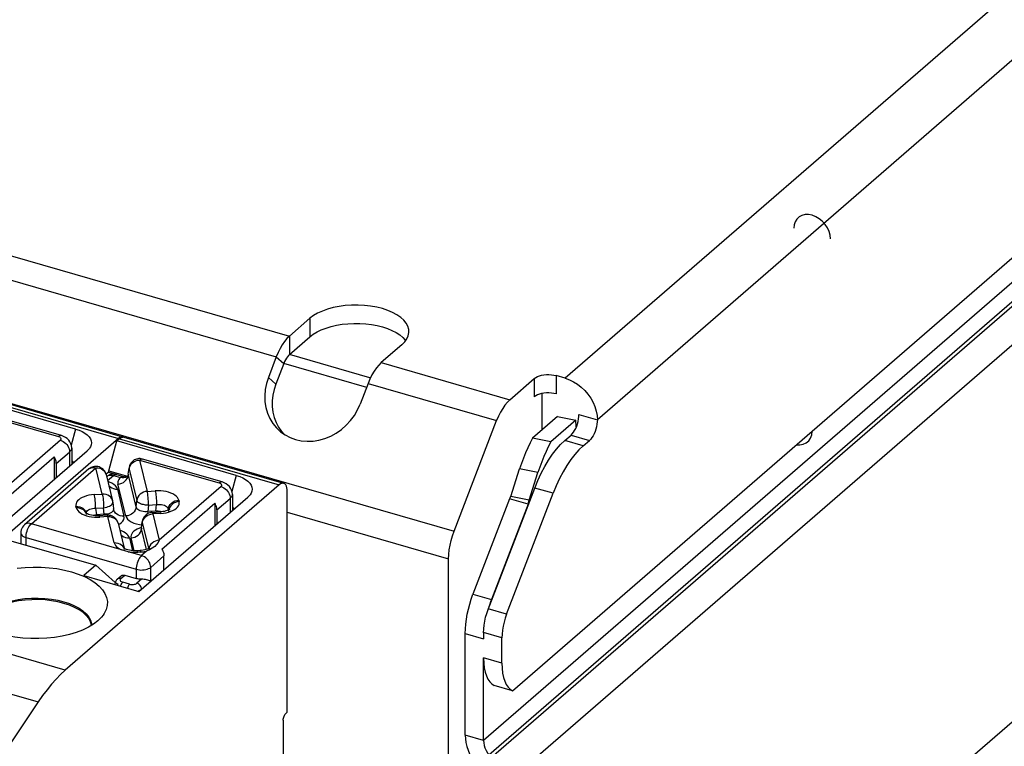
# Model space of a CAD drawing. Header units: millimetres. Extents: x 0 to 210, y 0 to 297.
# Tile 33 of 47: x 86.95 to 91.97, y 216.34 to 220.04. Entities that reach past the tile are written whole.
import ezdxf

# ---------------------------------------------------------------- set-up
doc = ezdxf.new("R2010")
doc.units = ezdxf.units.MM
doc.header["$LTSCALE"] = 19.36
doc.layers.get('0').update_dxf_attribs({"linetype": 'CONTINUOUS'})

msp = doc.modelspace()

# ---------------------------------------------------------------- linework, layer by layer
at = {"color": 9, "linetype": 'CONTINUOUS'}
for p, q in [((85.590295, 210.906042), (133.920295, 252.76105)), ((129.450117, 252.609547), (89.733117, 218.213616)), ((129.613795, 252.398618), (89.896795, 218.002687)), ((130.006265, 251.607224), (89.317265, 216.369517)), ((130.033659, 251.53318), (89.344659, 216.295472)), ((130.045006, 251.518557), (89.356006, 216.280849)), ((130.099795, 251.370468), (89.410795, 216.132761)), ((84.119477, 219.643061), (88.32836, 218.428061)), ((84.052655, 219.537252), (88.261538, 218.322252)), ((82.713325, 219.29757), (89.166946, 217.43457)), ((88.433084, 218.518755), (88.433084, 218.425224)), ((88.32836, 218.428061), (88.32836, 218.33453)), ((88.261538, 218.322252), (88.299722, 218.289183)), ((88.737604, 218.216392), (88.32836, 218.33453)), ((88.723318, 218.166902), (88.299722, 218.289183)), ((88.796014, 218.293061), (89.450729, 218.104061)), ((88.221038, 218.217029), (88.259222, 218.183961)), ((89.575703, 218.212292), (89.575703, 218.118761)), ((89.686351, 218.227116), (89.686351, 218.133585)), ((88.729192, 218.187252), (89.383907, 217.998252)), ((86.644463, 218.142275), (87.458181, 217.907375)), ((86.746643, 218.033648), (87.151943, 217.916648)), ((89.803265, 218.029687), (89.896795, 218.002687)), ((87.238913, 217.955084), (87.21723, 217.873712)), ((87.15635, 217.915042), (87.151943, 217.916648)), ((87.462857, 217.906025), (88.276575, 217.671125)), ((89.762765, 217.924465), (89.856295, 217.897465)), ((87.161826, 217.898207), (86.846882, 217.625458)), ((87.161826, 217.898207), (87.169176, 217.895504)), ((89.824266, 217.869727), (89.730735, 217.896727)), ((87.141091, 217.779485), (87.208591, 217.837942)), ((87.207967, 217.845735), (87.208591, 217.837942)), ((87.208591, 217.837942), (87.208591, 217.766824)), ((87.014035, 217.473217), (87.342479, 217.757657)), ((87.307128, 217.751712), (87.309411, 217.753506)), ((87.375393, 217.623624), (87.342479, 217.757657)), ((87.511379, 217.756703), (87.511373, 217.756644)), ((87.511373, 217.756644), (87.511644, 217.751431)), ((87.511644, 217.751431), (87.550867, 217.591707)), ((87.522162, 217.776063), (87.528827, 217.782889)), ((87.555155, 217.79599), (87.565037, 217.797398)), ((87.565037, 217.797398), (87.970337, 217.680398)), ((87.565037, 217.797398), (87.60426, 217.637675)), ((89.593961, 217.733559), (89.500786, 217.752305)), ((87.397184, 217.71279), (87.399811, 217.714825)), ((87.399811, 217.714825), (87.403436, 217.717458)), ((87.402537, 217.692756), (87.432535, 217.718735)), ((87.418268, 217.720624), (87.425315, 217.720259)), ((87.425315, 217.720259), (87.432535, 217.718735)), ((87.432535, 217.718735), (87.468385, 217.708386)), ((87.477051, 217.706694), (87.468385, 217.708386)), ((87.485508, 217.70669), (87.477051, 217.706694)), ((87.503728, 217.714323), (87.500025, 217.71158)), ((87.506328, 217.711998), (87.508189, 217.720894)), ((87.508662, 217.725071), (87.508189, 217.720894)), ((87.548093, 217.558398), (87.508189, 217.720894)), ((88.057307, 217.718834), (88.035624, 217.637462)), ((87.451913, 217.649592), (87.485731, 217.51188)), ((87.4947, 217.51243), (87.454796, 217.674926)), ((87.98022, 217.661957), (87.665276, 217.389208)), ((87.974744, 217.678792), (87.970337, 217.680398)), ((87.98022, 217.661957), (87.98757, 217.659254)), ((89.671531, 217.627876), (89.578, 217.654876)), ((87.334787, 217.621131), (87.375393, 217.623624)), ((87.418269, 217.607553), (87.411603, 217.613561)), ((87.60426, 217.637675), (87.644866, 217.640168)), ((87.959485, 217.543235), (88.026985, 217.601692)), ((88.026361, 217.609485), (88.026985, 217.601692)), ((88.026985, 217.601692), (88.026985, 217.530574)), ((89.557242, 217.600944), (89.548905, 217.593725)), ((87.24299, 217.553535), (87.241112, 217.561182)), ((87.311109, 217.54644), (87.317771, 217.548838)), ((87.33308, 217.551528), (87.341343, 217.551745)), ((87.341343, 217.551745), (87.381949, 217.554238)), ((87.341343, 217.551745), (87.344894, 217.518824)), ((87.3855, 217.521316), (87.381949, 217.554238)), ((87.422285, 217.569548), (87.425803, 217.57317)), ((87.429094, 217.580592), (87.429082, 217.582648)), ((87.548093, 217.558398), (87.550867, 217.591707)), ((87.610816, 217.568288), (87.608043, 217.534979)), ((87.610816, 217.568288), (87.651422, 217.570781)), ((87.648649, 217.537472), (87.651422, 217.570781)), ((87.764765, 217.59333), (87.766643, 217.585684)), ((89.547354, 217.575256), (89.543617, 217.57202)), ((87.295403, 217.519763), (87.29463, 217.522464)), ((87.334728, 217.506815), (87.348672, 217.506303)), ((87.344894, 217.518824), (87.336912, 217.517427)), ((87.3855, 217.521316), (87.344894, 217.518824)), ((87.345017, 217.513493), (87.344894, 217.518824)), ((87.348672, 217.506303), (87.362889, 217.506698)), ((87.403495, 217.509191), (87.362889, 217.506698)), ((87.393763, 217.521533), (87.3855, 217.521316)), ((87.43645, 217.374993), (87.403495, 217.509191)), ((87.589487, 217.501906), (87.596152, 217.508732)), ((87.648649, 217.537472), (87.608043, 217.534979)), ((87.608297, 217.524696), (87.608043, 217.534979)), ((87.622479, 217.521833), (87.632362, 217.523241)), ((87.672968, 217.525734), (87.632362, 217.523241)), ((87.632362, 217.523241), (87.665276, 217.389208)), ((87.654403, 217.537238), (87.648649, 217.537472)), ((87.672968, 217.525734), (87.686953, 217.527071)), ((87.711372, 217.547362), (87.710964, 217.542468)), ((87.711372, 217.547362), (87.71325, 217.539716)), ((87.715111, 217.548612), (87.71325, 217.539716)), ((87.735249, 217.540711), (87.744692, 217.545987)), ((88.317075, 217.532208), (89.139268, 217.294861)), ((87.009812, 217.468983), (87.014035, 217.473217)), ((87.473199, 217.340668), (87.014035, 217.473217)), ((87.575906, 217.451267), (87.575418, 217.447126)), ((87.578968, 217.477274), (87.611923, 217.343076)), ((86.987035, 217.403069), (86.987368, 217.410672)), ((86.987035, 217.403069), (87.54822, 217.241069)), ((86.987035, 217.364098), (86.987035, 217.403069)), ((86.987368, 217.410672), (86.988357, 217.418664)), ((87.47255, 217.43647), (87.464829, 217.439091)), ((87.513056, 217.400608), (87.528984, 217.335746)), ((87.538232, 217.33516), (87.522024, 217.401159)), ((87.553419, 217.446131), (87.543975, 217.440855)), ((87.573557, 217.438231), (87.575418, 217.447126)), ((87.601135, 217.342402), (87.575418, 217.447126)), ((87.61378, 217.351959), (87.611923, 217.343076)), ((87.478624, 217.338805), (87.473199, 217.340668)), ((87.488863, 217.341221), (87.488089, 217.343922)), ((87.57522, 217.311217), (87.507343, 217.330811)), ((87.539791, 217.327778), (87.548058, 217.327808)), ((87.548058, 217.327808), (87.556348, 217.328155)), ((87.553989, 217.334654), (87.553041, 217.335288)), ((87.571641, 217.329094), (87.556348, 217.328155)), ((87.57039, 217.333335), (87.571641, 217.329094)), ((87.571641, 217.329094), (87.576549, 217.329453)), ((87.600245, 217.332889), (87.57522, 217.311217)), ((87.590967, 217.33119), (87.595641, 217.331986)), ((87.595641, 217.331986), (87.600245, 217.332889)), ((87.621985, 217.250951), (87.689485, 217.309408)), ((87.621985, 217.180803), (87.621985, 217.250951)), ((87.469513, 217.193641), (87.489763, 217.211178)), ((87.54822, 217.241069), (87.54822, 217.194303)), ((87.471423, 217.178708), (87.474989, 217.176806)), ((87.474989, 217.176806), (87.479396, 217.1752)), ((87.47667, 217.172358), (87.479396, 217.1752)), ((87.51447, 217.165075), (87.479396, 217.1752)), ((87.57522, 217.190686), (87.551353, 217.170016)), ((87.556073, 217.168172), (87.551353, 217.170016)), ((89.263275, 217.113669), (89.356805, 217.086669)), ((89.43452, 217.012104), (89.340989, 217.039104)), ((87.186569, 216.727152), (86.372851, 216.962052)), ((89.223734, 216.914085), (89.317265, 216.887085)), ((89.410795, 216.892354), (89.317265, 216.919354)), ((86.235096, 216.800928), (87.048814, 216.566028)), ((89.410795, 216.763405), (89.317265, 216.790405)), ((89.317265, 216.369517), (89.223734, 216.396517))]:
    msp.add_line(p, q, dxfattribs=at)
at = {"color": 7, "linetype": 'CONTINUOUS'}
for p, q in [((89.464795, 216.623109), (130.045795, 251.767286)), ((88.32836, 218.428061), (88.433084, 218.518755)), ((88.32836, 218.33453), (88.433084, 218.425224)), ((88.900738, 218.383755), (88.796014, 218.293061)), ((88.261538, 218.322252), (88.221038, 218.217029)), ((88.299722, 218.289183), (88.259222, 218.183961)), ((89.450729, 218.104061), (89.575703, 218.212292)), ((89.733117, 218.213616), (89.686351, 218.227116)), ((88.729192, 218.187252), (88.688692, 218.082029)), ((87.238913, 217.955084), (86.630963, 218.130584)), ((86.666929, 218.149949), (87.46663, 217.919095)), ((89.616203, 217.951201), (89.616203, 218.136091)), ((87.16692, 217.921765), (86.76162, 218.038765)), ((89.693505, 218.018146), (89.566153, 217.907856)), ((89.693505, 218.018146), (89.78668, 217.999401)), ((89.166946, 217.43457), (89.383907, 217.998252)), ((89.78668, 217.999401), (89.659327, 217.88911)), ((89.78957, 217.965528), (89.78668, 217.999401)), ((87.458181, 217.907375), (86.368175, 216.963402)), ((87.462857, 217.906025), (87.449357, 217.894334)), ((87.464618, 217.912036), (87.458181, 217.907375)), ((87.482001, 217.914587), (87.480645, 217.915045)), ((87.485323, 217.913699), (88.29904, 217.678799)), ((89.659327, 217.88911), (89.566153, 217.907856)), ((89.730735, 217.896727), (89.762765, 217.924465)), ((87.219443, 217.858192), (87.219443, 217.776222)), ((87.408857, 217.742346), (87.449357, 217.894334)), ((88.057307, 217.718834), (87.449357, 217.894334)), ((89.824266, 217.869727), (89.856295, 217.897465)), ((86.743681, 217.3642), (87.298209, 217.844436)), ((86.8594, 217.579965), (87.1294, 217.813792)), ((87.1294, 217.813792), (87.1294, 217.698243)), ((87.985314, 217.685515), (87.580014, 217.802515)), ((87.307128, 217.751712), (86.978684, 217.467272)), ((87.141091, 217.779485), (87.141091, 217.708368)), ((87.225904, 217.781818), (87.219443, 217.786056)), ((87.507819, 217.725232), (87.511379, 217.756703)), ((89.45573, 217.61247), (89.500786, 217.752305)), ((89.603347, 217.761355), (89.593961, 217.733559)), ((87.393085, 217.72589), (87.406185, 217.737235)), ((87.394921, 217.72377), (87.427835, 217.589737)), ((87.403436, 217.717458), (87.397184, 217.71279)), ((87.408857, 217.742346), (87.50398, 217.714887)), ((87.408857, 217.73415), (87.408857, 217.742346)), ((87.438701, 217.725534), (87.408857, 217.73415)), ((87.447512, 217.723851), (87.494819, 217.710195)), ((87.469887, 217.709504), (87.468385, 217.708386)), ((87.481581, 217.712134), (87.478657, 217.712053)), ((87.495482, 217.710004), (87.494737, 217.709908)), ((87.503881, 217.714542), (87.503592, 217.714202)), ((87.503592, 217.714202), (87.503728, 217.714323)), ((89.548905, 217.593725), (89.593961, 217.733559)), ((88.276575, 217.671125), (87.186569, 216.727152)), ((89.339985, 217.036627), (89.578, 217.654876)), ((89.578, 217.654876), (89.593789, 217.693308)), ((87.562075, 217.12795), (88.116603, 217.608186)), ((88.037837, 217.621942), (88.037837, 217.539972)), ((88.317075, 216.513682), (88.317075, 217.636051)), ((89.450086, 217.59902), (89.263275, 217.113669)), ((89.43452, 217.012104), (89.671531, 217.627876)), ((89.543617, 217.57202), (89.450086, 217.59902)), ((89.548905, 217.593725), (89.45573, 217.61247)), ((87.429082, 217.582648), (87.432694, 217.54916)), ((87.677794, 217.343715), (87.947794, 217.577542)), ((87.947794, 217.577542), (87.947794, 217.461993)), ((88.044298, 217.545568), (88.037837, 217.549806)), ((89.543617, 217.57202), (89.356805, 217.086669)), ((89.548122, 217.590084), (89.548905, 217.593725)), ((87.293423, 217.526358), (87.292453, 217.527038)), ((87.293537, 217.527363), (87.293554, 217.527294)), ((87.295432, 217.519648), (87.295403, 217.519763)), ((87.433306, 217.545698), (87.433289, 217.545767)), ((87.629053, 217.530374), (87.669659, 217.532867)), ((87.959485, 217.543235), (87.959485, 217.472118)), ((87.455937, 217.475303), (87.48701, 217.348766)), ((87.575013, 217.451199), (87.575032, 217.45137)), ((87.575032, 217.45137), (87.578732, 217.482791)), ((86.960035, 217.426451), (86.960035, 217.371892)), ((86.874579, 217.396561), (87.342232, 217.261561)), ((87.486882, 217.347816), (87.485912, 217.348496)), ((87.652039, 217.367306), (87.642058, 217.357266)), ((87.488892, 217.341106), (87.488863, 217.341221)), ((87.541611, 217.335009), (87.531687, 217.335451)), ((87.616138, 217.340284), (87.600245, 217.332889)), ((87.689485, 217.238291), (87.689485, 217.309408)), ((87.342232, 217.261561), (87.281482, 217.20895)), ((87.441535, 217.173682), (87.342232, 217.261561)), ((89.139268, 216.168405), (89.139268, 217.294861)), ((87.281482, 217.20895), (87.562075, 217.12795)), ((87.451837, 217.190669), (87.472087, 217.208206)), ((87.489763, 217.211178), (87.54822, 217.194303)), ((87.439155, 217.167684), (87.438896, 217.163439)), ((87.440731, 217.174509), (87.439155, 217.167684)), ((87.455262, 217.161534), (87.445139, 217.170493)), ((87.456499, 217.165819), (87.450177, 217.167644)), ((89.339831, 217.036054), (89.340741, 217.039182)), ((87.319664, 216.956616), (87.314876, 216.973528)), ((89.223734, 216.396517), (89.223734, 216.914085)), ((89.317265, 216.919354), (89.317265, 216.887085)), ((89.410795, 216.763405), (89.410795, 216.892354)), ((89.317265, 216.369517), (89.317265, 216.790405)), ((89.464795, 216.623109), (89.371265, 216.650109)), ((87.048814, 216.566028), (86.525616, 215.785149)), ((88.317075, 216.513682), (88.310325, 216.507837)), ((88.296825, 216.472763), (88.296825, 216.051874))]:
    msp.add_line(p, q, dxfattribs=at)
for points in [[(91.083826, 218.922686), (91.082045, 218.941367), (91.076769, 218.960365), (91.068199, 218.978956), (91.056432, 218.99673), (91.042326, 219.012389), (91.026239, 219.025659), (91.008783, 219.036035), (90.990295, 219.043217), (90.972129, 219.04668), (90.954654, 219.046449), (90.938536, 219.042531), (90.924159, 219.034914), (90.912573, 219.024153), (90.903947, 219.010556), (90.89861, 218.99464), (90.896765, 218.976686)], [(88.936905, 218.451255), (88.936014, 218.462117), (88.931455, 218.478259), (88.922996, 218.494002), (88.910843, 218.509129), (88.895094, 218.523402), (88.876055, 218.536635), (88.853932, 218.54861), (88.829112, 218.55918), (88.8019, 218.568159), (88.772742, 218.575452), (88.742024, 218.580915), (88.710222, 218.584507), (88.677782, 218.586135), (88.645185, 218.585817), (88.612909, 218.583516), (88.581411, 218.579308), (88.551173, 218.573211), (88.522605, 218.565356), (88.496165, 218.555818), (88.472187, 218.544773), (88.451221, 218.532443), (88.433084, 218.518755)], [(88.433084, 218.425224), (88.449782, 218.437953), (88.468959, 218.449533), (88.490759, 218.460025), (88.514753, 218.469246), (88.54068, 218.477053), (88.568183, 218.483375), (88.596947, 218.488105), (88.626584, 218.49121), (88.656733, 218.49262), (88.687008, 218.49235), (88.717028, 218.49037), (88.746424, 218.486738), (88.774811, 218.481467), (88.801853, 218.474655), (88.827182, 218.466358), (88.850514, 218.456707), (88.871515, 218.445799), (88.889967, 218.433794)], [(88.32836, 218.428061), (88.315922, 218.415848), (88.303902, 218.401302), (88.2922, 218.38427), (88.28111, 218.365213), (88.270922, 218.344591), (88.261538, 218.322252)], [(88.889967, 218.433794), (88.905586, 218.420823), (88.918231, 218.407065)], [(88.900738, 218.383755), (88.915379, 218.398453), (88.926251, 218.413696), (88.933394, 218.429601), (88.936692, 218.445819), (88.936905, 218.451255)], [(88.32836, 218.33453), (88.32303, 218.329296), (88.317878, 218.323062), (88.312863, 218.315763), (88.30811, 218.307595), (88.303744, 218.298758), (88.299722, 218.289183)], [(88.796014, 218.293061), (88.783576, 218.280848), (88.771555, 218.266302), (88.759854, 218.24927), (88.748764, 218.230213), (88.738575, 218.209591), (88.729192, 218.187252)], [(88.221038, 218.217029), (88.211198, 218.186417), (88.204988, 218.155715), (88.202403, 218.124699), (88.20346, 218.094041), (88.208222, 218.064201), (88.216542, 218.035592), (88.228375, 218.008663), (88.243475, 217.983765), (88.261691, 217.961311), (88.278111, 217.945431)], [(89.575703, 218.212292), (89.583014, 218.217584), (89.591652, 218.222139), (89.601746, 218.226001), (89.612906, 218.229041), (89.624892, 218.231153), (89.637385, 218.23232), (89.65009, 218.232477), (89.662692, 218.231657), (89.674728, 218.229871), (89.686351, 218.227116)], [(89.733117, 218.213616), (89.754659, 218.205956), (89.77548, 218.19581), (89.795747, 218.18306), (89.814956, 218.168062), (89.832747, 218.151017), (89.848855, 218.132265), (89.862958, 218.112086), (89.874867, 218.090857), (89.88432, 218.068919), (89.891218, 218.046661), (89.895354, 218.024646), (89.896795, 218.002687)], [(88.259222, 218.183961), (88.249971, 218.155588), (88.243843, 218.127081), (88.24083, 218.098262), (88.24096, 218.069669), (88.244289, 218.04167), (88.250718, 218.014603), (88.260222, 217.988828)], [(89.450729, 218.104061), (89.438291, 218.091848), (89.426271, 218.077302), (89.414569, 218.06027), (89.403479, 218.041213), (89.393291, 218.020591), (89.383907, 217.998252)], [(89.686351, 218.133585), (89.674728, 218.136341), (89.662692, 218.138126), (89.65009, 218.138947), (89.637385, 218.13879), (89.624892, 218.137623), (89.612906, 218.13551), (89.601746, 218.13247), (89.591652, 218.128609), (89.583014, 218.124053), (89.575703, 218.118761)], [(88.278111, 217.945431), (88.282693, 217.941571), (88.306233, 217.924897), (88.331917, 217.911463), (88.359413, 217.901538), (88.388287, 217.895191), (88.418141, 217.892592), (88.448525, 217.893699), (88.479003, 217.898578), (88.509132, 217.907076), (88.538462, 217.919148), (88.566586, 217.934543), (88.593063, 217.953107), (88.617546, 217.974505), (88.639632, 217.998482), (88.659053, 218.024638), (88.675356, 218.052426), (88.688692, 218.082029)], [(89.762765, 217.924465), (89.769175, 217.930917), (89.77528, 217.938737), (89.781147, 217.948045), (89.78657, 217.958478), (89.791396, 217.969818), (89.79553, 217.981757), (89.798842, 217.994018), (89.801283, 218.006294), (89.802745, 218.018133), (89.803265, 218.029687)], [(89.896795, 218.002687), (89.896276, 217.991133), (89.894813, 217.979294), (89.892373, 217.967018), (89.889061, 217.954757), (89.884927, 217.942818), (89.880101, 217.931478), (89.874678, 217.921045), (89.868811, 217.911737), (89.862706, 217.903917), (89.856295, 217.897465)], [(87.238913, 217.955084), (87.25672, 217.94911), (87.272546, 217.942171), (87.286494, 217.934194), (87.298255, 217.925395), (87.307585, 217.915907), (87.314392, 217.905901), (87.318504, 217.895535), (87.319912, 217.884985), (87.318526, 217.874424), (87.314423, 217.864029), (87.309867, 217.856879)], [(88.260222, 217.988828), (88.272627, 217.964644), (88.28783, 217.942387), (88.298365, 217.93047)], [(87.219443, 217.85818), (87.21941, 217.860212), (87.218199, 217.870427), (87.21527, 217.880354), (87.210635, 217.889811), (87.204411, 217.898476), (87.19676, 217.90612), (87.187822, 217.912619), (87.177782, 217.917861), (87.166919, 217.921765)], [(87.462857, 217.906025), (87.469296, 217.910687), (87.475412, 217.913442), (87.481273, 217.914286)], [(87.485321, 217.913695), (87.476594, 217.915636), (87.470734, 217.914792), (87.464618, 217.912036)], [(89.566153, 217.907856), (89.553829, 217.88399), (89.542058, 217.859257), (89.530825, 217.833617), (89.520179, 217.807191), (89.510172, 217.7801), (89.500786, 217.752305)], [(90.910133, 217.874801), (90.928474, 217.874085), (90.945519, 217.877338), (90.960811, 217.88458), (90.973209, 217.895272), (90.982614, 217.909328), (90.988325, 217.9257), (90.990295, 217.944231)], [(87.309867, 217.856879), (87.307657, 217.854062), (87.298209, 217.844436)], [(89.593789, 217.693308), (89.610732, 217.72975), (89.628917, 217.764362), (89.648075, 217.796663), (89.668036, 217.826305), (89.688595, 217.853044), (89.709463, 217.876473), (89.730735, 217.896727)], [(89.659327, 217.88911), (89.647004, 217.865244), (89.635233, 217.840511), (89.624, 217.814871), (89.613354, 217.788445), (89.603347, 217.761355)], [(89.824266, 217.869727), (89.802993, 217.849473), (89.782126, 217.826044), (89.761566, 217.799305)], [(87.141091, 217.779485), (87.140744, 217.785244), (87.139741, 217.791032), (87.138067, 217.796891), (87.135767, 217.802693), (87.132882, 217.808313), (87.1294, 217.813792)], [(87.580014, 217.802515), (87.573652, 217.803941), (87.567701, 217.804567), (87.561715, 217.804531), (87.555748, 217.803828), (87.549951, 217.802483), (87.544071, 217.800397), (87.538128, 217.797451), (87.532236, 217.793529), (87.526616, 217.788578), (87.521501, 217.78258), (87.51715, 217.77559), (87.513829, 217.767772), (87.51175, 217.75938), (87.511373, 217.756644)], [(87.219443, 217.794252), (87.225845, 217.79008), (87.230498, 217.785796)], [(87.394921, 217.72377), (87.392294, 217.731735), (87.388397, 217.73931), (87.383211, 217.746345), (87.377208, 217.752243), (87.371078, 217.756697), (87.364868, 217.760032), (87.358484, 217.762465), (87.352289, 217.763993), (87.3463, 217.764757), (87.340507, 217.764856), (87.334924, 217.764361), (87.329359, 217.763274), (87.323913, 217.7616), (87.318382, 217.759217), (87.312735, 217.755962), (87.307128, 217.751712)], [(89.761566, 217.799305), (89.741606, 217.769663), (89.722447, 217.737362), (89.704262, 217.70275), (89.68732, 217.666308), (89.671531, 217.627876)], [(87.447512, 217.723851), (87.440851, 217.725325), (87.434647, 217.725928), (87.428394, 217.725811), (87.422127, 217.724957), (87.416007, 217.723378), (87.409761, 217.720932), (87.403436, 217.717458)], [(87.478657, 217.712053), (87.476031, 217.711733), (87.473706, 217.711191), (87.471665, 217.710442), (87.469887, 217.709504)], [(87.496655, 217.709661), (87.496194, 217.709789), (87.492131, 217.710793), (87.488336, 217.711514), (87.484814, 217.711958), (87.481581, 217.712134)], [(87.503745, 217.714339), (87.502951, 217.713681), (87.50203, 217.712991), (87.501099, 217.712366), (87.500181, 217.711815), (87.499291, 217.711342), (87.49845, 217.710948), (87.497671, 217.71063), (87.496969, 217.710383), (87.49635, 217.710199), (87.495823, 217.71007), (87.495482, 217.710004)], [(87.507821, 217.725166), (87.507021, 217.721086), (87.505812, 217.71778), (87.504602, 217.715551), (87.503881, 217.714542)], [(88.057307, 217.718834), (88.075114, 217.71286), (88.09094, 217.705921), (88.104888, 217.697944), (88.116649, 217.689145), (88.125979, 217.679657), (88.132786, 217.669651), (88.136898, 217.659285), (88.138306, 217.648735), (88.13692, 217.638174), (88.132817, 217.627779), (88.128261, 217.620629)], [(88.037837, 217.62193), (88.037804, 217.623962), (88.036593, 217.634177), (88.033664, 217.644104), (88.029029, 217.653561), (88.022805, 217.662226), (88.015154, 217.66987), (88.006216, 217.676369), (87.996176, 217.681611), (87.985313, 217.685515)], [(88.299039, 217.678795), (88.294988, 217.679386), (88.289128, 217.678542), (88.283012, 217.675786), (88.276575, 217.671125)], [(88.317075, 217.636051), (88.316547, 217.646746), (88.315079, 217.656069), (88.312637, 217.664104), (88.309327, 217.670603), (88.305206, 217.675366), (88.300395, 217.678337), (88.299039, 217.678795)], [(88.128261, 217.620629), (88.126051, 217.617812), (88.116603, 217.608186)], [(89.450086, 217.59902), (89.451076, 217.601249), (89.452047, 217.603484), (89.452997, 217.605723), (89.453928, 217.607968), (89.454839, 217.610217), (89.45573, 217.61247)], [(87.429082, 217.582648), (87.428978, 217.583544), (87.428807, 217.584792), (87.428608, 217.586036), (87.428379, 217.587276), (87.428122, 217.588509), (87.427835, 217.589737)], [(87.433284, 217.545785), (87.432916, 217.547559), (87.432685, 217.549208)], [(87.959485, 217.543235), (87.959138, 217.548994), (87.958135, 217.554782), (87.956461, 217.560641), (87.954161, 217.566443), (87.951276, 217.572063), (87.947794, 217.577542)], [(88.037837, 217.558002), (88.044239, 217.55383), (88.048892, 217.549546)], [(89.543617, 217.57202), (89.544597, 217.575612), (89.545538, 217.579215), (89.546439, 217.582829), (89.5473, 217.586452), (89.548122, 217.590084)], [(87.400186, 217.516324), (87.358346, 217.51376), (87.348152, 217.513552), (87.338228, 217.513994), (87.32881, 217.515021), (87.32011, 217.516541), (87.312344, 217.51843), (87.305665, 217.520548), (87.300242, 217.522711), (87.296178, 217.524707), (87.293423, 217.526358)], [(87.455937, 217.475303), (87.45301, 217.483971), (87.44879, 217.491824), (87.443511, 217.498685), (87.437522, 217.504356), (87.431169, 217.508795), (87.424743, 217.512069), (87.418354, 217.51434), (87.412183, 217.515722), (87.406256, 217.516355), (87.400186, 217.516324)], [(87.629053, 217.530374), (87.622976, 217.529654), (87.616974, 217.528237), (87.610903, 217.526029), (87.60475, 217.522882), (87.598634, 217.518648), (87.592813, 217.513244), (87.587587, 217.506662), (87.583311, 217.49906), (87.58028, 217.490739), (87.57873, 217.482773)], [(87.717974, 217.54687), (87.717866, 217.546769), (87.716818, 217.545919), (87.714544, 217.544408), (87.710918, 217.542442), (87.70594, 217.540259), (87.699684, 217.538075), (87.69229, 217.536084), (87.683992, 217.534452), (87.674935, 217.533283), (87.669659, 217.532867)], [(86.978684, 217.467272), (86.973302, 217.461902), (86.968682, 217.455762), (86.964983, 217.449032), (86.962268, 217.441818), (86.960597, 217.434221), (86.960035, 217.426451)], [(87.575037, 217.45122), (87.57414, 217.44681), (87.572846, 217.443398), (87.571598, 217.441164), (87.570806, 217.440098), (87.570693, 217.439972)], [(89.139268, 217.294861), (89.1401, 217.317124), (89.142488, 217.340013), (89.146471, 217.363729), (89.151928, 217.387665), (89.15874, 217.411211), (89.166946, 217.43457)], [(87.616647, 217.350229), (87.616549, 217.350137), (87.615527, 217.349305), (87.61329, 217.347812), (87.609715, 217.345863), (87.604796, 217.343691), (87.598596, 217.341509), (87.59126, 217.339513), (87.58303, 217.337872), (87.574056, 217.336687), (87.568333, 217.336227)], [(87.642058, 217.357266), (87.630045, 217.348255), (87.616138, 217.340284)], [(87.665358, 217.389278), (87.6598, 217.378099), (87.652039, 217.367306)], [(87.531687, 217.335451), (87.52227, 217.336478), (87.513569, 217.337998), (87.505804, 217.339888), (87.499124, 217.342006), (87.493701, 217.344169), (87.489638, 217.346165), (87.486882, 217.347816)], [(87.568332, 217.336227), (87.551805, 217.335217), (87.541611, 217.335009)], [(87.677794, 217.343715), (87.681276, 217.338236), (87.684161, 217.332617), (87.686461, 217.326814), (87.688135, 217.320955), (87.689138, 217.315167), (87.689485, 217.309408)], [(86.942404, 217.246221), (86.982094, 217.250393), (87.022703, 217.252325), (87.063577, 217.252002), (87.104152, 217.24936), (87.143897, 217.244488), (87.182233, 217.237407), (87.218737, 217.22825), (87.252919, 217.2171), (87.284411, 217.204127), (87.312782, 217.189458), (87.337732, 217.173306), (87.35888, 217.155842), (87.376029, 217.137326), (87.388872, 217.118019), (87.397345, 217.098086), (87.40129, 217.077665), (87.40068, 217.057099), (87.395371, 217.03669), (87.385551, 217.016704), (87.379057, 217.0071)], [(87.47209, 217.208203), (87.473229, 217.209102), (87.476739, 217.210966)], [(87.476739, 217.210966), (87.480746, 217.211972), (87.485067, 217.212033), (87.489763, 217.211178)], [(87.451781, 217.19062), (87.448166, 217.187067), (87.443755, 217.181065), (87.440731, 217.174509)], [(87.57522, 217.190686), (87.570496, 217.19079), (87.565843, 217.191096), (87.561244, 217.191607), (87.556751, 217.192314), (87.552415, 217.193213), (87.54822, 217.194303)], [(87.621985, 217.180803), (87.617652, 217.182267), (87.612653, 217.183932), (87.607077, 217.185574), (87.601062, 217.187134), (87.594718, 217.188533), (87.58819, 217.189657), (87.581639, 217.190425), (87.57522, 217.190686)], [(89.223734, 216.914085), (89.224395, 216.937686), (89.226328, 216.961949), (89.229552, 216.986998), (89.23401, 217.012467), (89.239679, 217.038115), (89.246486, 217.063696), (89.254341, 217.08884), (89.263275, 217.113669)], [(86.79161, 217.024194), (86.810486, 217.038474), (86.832667, 217.051513), (86.857829, 217.063119), (86.885607, 217.073125), (86.915593, 217.081383), (86.947352, 217.087774), (86.98042, 217.092205), (87.014315, 217.09461), (87.048543, 217.094954), (87.082604, 217.093234), (87.116002, 217.089473), (87.14825, 217.083726), (87.178878, 217.076078), (87.207438, 217.06664), (87.233515, 217.05555), (87.256728, 217.042968), (87.276739, 217.02908), (87.293256, 217.014086), (87.306038, 216.998207), (87.314898, 216.981673), (87.319708, 216.964725), (87.320413, 216.955984)], [(87.314876, 216.973528), (87.306082, 216.989937), (87.293436, 217.005699), (87.276989, 217.020655), (87.257087, 217.03455), (87.233949, 217.047125), (87.208002, 217.05823), (87.179607, 217.06766), (87.149182, 217.075329), (87.117104, 217.081104), (87.083861, 217.084933), (87.049886, 217.086715), (87.015712, 217.086467), (86.981896, 217.084152), (86.948805, 217.079817), (86.916797, 217.07345), (86.886459, 217.065196), (86.858375, 217.055124), (86.83292, 217.043447), (86.810736, 217.030435), (86.79161, 217.015997)], [(89.356805, 217.086669), (89.352515, 217.075225), (89.348282, 217.06307), (89.344105, 217.050204), (89.339985, 217.036627)], [(87.352794, 216.979108), (87.330217, 216.961902), (87.304294, 216.946255), (87.274826, 216.932082), (87.242414, 216.919636), (87.207409, 216.909109), (87.170363, 216.900595), (87.131852, 216.894244), (87.092162, 216.890072), (87.051553, 216.888141), (87.010679, 216.888464), (86.970103, 216.891105), (86.930358, 216.895977), (86.892023, 216.903058), (86.855518, 216.912216), (86.821336, 216.923366), (86.789845, 216.936339), (86.761473, 216.951008), (86.736524, 216.967159), (86.715375, 216.984623), (86.698227, 217.00314), (86.695197, 217.007099)], [(87.379057, 217.0071), (87.371376, 216.997556), (87.352794, 216.979108)], [(89.317698, 216.917548), (89.318104, 216.937258), (89.319888, 216.957042), (89.323109, 216.976952), (89.327587, 216.996829), (89.333141, 217.016512), (89.339831, 217.036054)], [(89.43452, 217.012104), (89.427486, 216.992082), (89.421647, 216.9719), (89.416969, 216.951384), (89.413556, 216.931055), (89.411509, 216.911437), (89.410795, 216.892354)], [(89.317265, 216.790405), (89.318192, 216.763987), (89.320876, 216.73981), (89.325353, 216.717734), (89.331517, 216.698177), (89.339317, 216.681455), (89.348618, 216.667734), (89.359248, 216.657319), (89.371265, 216.650109)], [(89.410795, 216.763405), (89.411722, 216.736987), (89.414407, 216.71281), (89.418884, 216.690734), (89.425048, 216.671177), (89.432848, 216.654455), (89.442149, 216.640734), (89.452779, 216.630319), (89.464795, 216.623109)], [(87.186569, 216.727152), (87.163117, 216.705662), (87.139821, 216.681978), (87.116641, 216.656055), (87.093695, 216.628028), (87.071099, 216.598035), (87.048814, 216.566028)], [(88.296825, 216.472763), (88.297114, 216.477709), (88.297869, 216.482684), (88.299118, 216.487773), (88.300779, 216.492721), (88.302805, 216.497352), (88.305119, 216.501519), (88.307613, 216.504988), (88.310325, 216.507837)], [(89.223734, 216.396517), (89.224652, 216.37782), (89.227331, 216.358972), (89.231797, 216.339882), (89.237973, 216.320821), (89.245823, 216.30197), (89.255252, 216.283503), (89.266139, 216.265685), (89.278523, 216.248428)], [(89.317265, 216.369517), (89.318089, 216.356969), (89.320452, 216.344389), (89.324394, 216.33167), (89.329795, 216.319134), (89.336537, 216.307104), (89.344659, 216.295472)]]:
    msp.add_lwpolyline(points, dxfattribs=at)
at = {"color": 9, "linetype": 'CONTINUOUS'}
for points in [[(87.16692, 217.921765), (87.164549, 217.922155), (87.160575, 217.92167), (87.156339, 217.919831), (87.151943, 217.916648)], [(87.161826, 217.898207), (87.164037, 217.9007), (87.165223, 217.903238), (87.165373, 217.905866), (87.164523, 217.908451), (87.162674, 217.910903), (87.159916, 217.913141), (87.15635, 217.915042)], [(87.169176, 217.895504), (87.176231, 217.891774), (87.182791, 217.887192), (87.188856, 217.881801), (87.194395, 217.875599), (87.199217, 217.868735)], [(87.199217, 217.868735), (87.203181, 217.861338), (87.206137, 217.853601), (87.207967, 217.845735)], [(87.208591, 217.837942), (87.214085, 217.843706), (87.217656, 217.849731), (87.219304, 217.855815), (87.219443, 217.85818)], [(87.565037, 217.797398), (87.569261, 217.800481), (87.573381, 217.802335), (87.577295, 217.802917), (87.580014, 217.802515)], [(87.309411, 217.753506), (87.314991, 217.756661), (87.321248, 217.758689), (87.328028, 217.75954), (87.335163, 217.759193), (87.342479, 217.757657)], [(87.342479, 217.757657), (87.352361, 217.757462), (87.361905, 217.75567), (87.370782, 217.752343), (87.378689, 217.747594), (87.385354, 217.741587), (87.390549, 217.734527)], [(87.511644, 217.751431), (87.51342, 217.76006), (87.516967, 217.768366), (87.522162, 217.776063)], [(87.528827, 217.782889), (87.536734, 217.788609), (87.545611, 217.793026), (87.555155, 217.79599)], [(87.390549, 217.734527), (87.394096, 217.726657), (87.394921, 217.72377)], [(87.405362, 217.717874), (87.411564, 217.719823), (87.418268, 217.720624)], [(87.432535, 217.718735), (87.436704, 217.721784), (87.440772, 217.723639), (87.444644, 217.724255), (87.447512, 217.723851)], [(87.468385, 217.708386), (87.463132, 217.703203), (87.459059, 217.697827), (87.456153, 217.692228), (87.454455, 217.686502)], [(87.454796, 217.674926), (87.464594, 217.676316), (87.474009, 217.679214), (87.482689, 217.683471), (87.490497, 217.689003), (87.497266, 217.695772), (87.502629, 217.703531), (87.506328, 217.711998)], [(87.500025, 217.71158), (87.493235, 217.708361), (87.485508, 217.70669)], [(87.507817, 217.725211), (87.507759, 217.723495), (87.508189, 217.720894)], [(87.451913, 217.649592), (87.448537, 217.657861), (87.442867, 217.66558), (87.434794, 217.67283), (87.424647, 217.679373), (87.412755, 217.68497), (87.405455, 217.687482)], [(87.409218, 217.665551), (87.4152, 217.660031), (87.423044, 217.655183), (87.431995, 217.651718), (87.441725, 217.649819), (87.451913, 217.649592)], [(87.454455, 217.686502), (87.454008, 217.680745), (87.454796, 217.674926)], [(87.985314, 217.685515), (87.982943, 217.685905), (87.978969, 217.68542), (87.974733, 217.683581), (87.970337, 217.680398)], [(87.98022, 217.661957), (87.982431, 217.66445), (87.983617, 217.666988), (87.983767, 217.669616), (87.982917, 217.672201), (87.981068, 217.674653), (87.97831, 217.676891), (87.974744, 217.678792)], [(87.98757, 217.659254), (87.994625, 217.655524), (88.001185, 217.650942), (88.00725, 217.645551), (88.012789, 217.639349), (88.017611, 217.632485)], [(87.263063, 217.600878), (87.25511, 217.595021), (87.248839, 217.588799), (87.244219, 217.582155), (87.241347, 217.575262), (87.240323, 217.56829), (87.241112, 217.561182)], [(87.334787, 217.621131), (87.320802, 217.619794), (87.30752, 217.617611), (87.294837, 217.61455), (87.283064, 217.610701), (87.272506, 217.606154), (87.263063, 217.600878)], [(87.341343, 217.551745), (87.341128, 217.56107), (87.340702, 217.570785), (87.340087, 217.58051), (87.339295, 217.590081), (87.338332, 217.599333), (87.337233, 217.607823), (87.336038, 217.615184), (87.334787, 217.621131)], [(87.411603, 217.613561), (87.403697, 217.618309), (87.394819, 217.621637), (87.385276, 217.623429), (87.375393, 217.623624)], [(87.375393, 217.623624), (87.376607, 217.617881), (87.377779, 217.610731), (87.378869, 217.60242), (87.37984, 217.593233), (87.380658, 217.583484), (87.381296, 217.573507), (87.381731, 217.563646), (87.381949, 217.554238)], [(87.427835, 217.589737), (87.42701, 217.592623), (87.423464, 217.600494), (87.418269, 217.607553)], [(87.60426, 217.637675), (87.594378, 217.636266), (87.584835, 217.633302), (87.575957, 217.628885), (87.56805, 217.623165), (87.561385, 217.61634), (87.55619, 217.608642), (87.552644, 217.600336), (87.550867, 217.591707)], [(87.610816, 217.568288), (87.610598, 217.577697), (87.610163, 217.587558), (87.609525, 217.597534), (87.608706, 217.607283), (87.607736, 217.616471), (87.606646, 217.624782), (87.605474, 217.631932), (87.60426, 217.637675)], [(87.72426, 217.629192), (87.712544, 217.633169), (87.7001, 217.636304), (87.686814, 217.638614), (87.673028, 217.64005), (87.659083, 217.640562), (87.644866, 217.640168)], [(87.644866, 217.640168), (87.64607, 217.63448), (87.647226, 217.627453), (87.648291, 217.619389), (87.64925, 217.610432), (87.650081, 217.600695), (87.65074, 217.590582), (87.651194, 217.580493), (87.651422, 217.570781)], [(87.764765, 217.59333), (87.762092, 217.600323), (87.757724, 217.606964), (87.751603, 217.613305), (87.743906, 217.619192), (87.734811, 217.624471), (87.72426, 217.629192)], [(88.017611, 217.632485), (88.021575, 217.625088), (88.024531, 217.617351), (88.026361, 217.609485)], [(88.026985, 217.601692), (88.032479, 217.607456), (88.03605, 217.613481), (88.037698, 217.619565), (88.037837, 217.62193)], [(87.241112, 217.561182), (87.250911, 217.560995), (87.260325, 217.559253), (87.269006, 217.556062), (87.276814, 217.551489), (87.283582, 217.545551), (87.288946, 217.53845), (87.292644, 217.530437), (87.293537, 217.527363)], [(87.271859, 217.547944), (87.262908, 217.551409), (87.253178, 217.553308), (87.24299, 217.553535)], [(87.24299, 217.553535), (87.245663, 217.546543), (87.250031, 217.539901), (87.256152, 217.53356), (87.26385, 217.527673), (87.272944, 217.522395), (87.283496, 217.517673)], [(87.317771, 217.548838), (87.325158, 217.550543), (87.33308, 217.551528)], [(87.381949, 217.554238), (87.390174, 217.555685), (87.398038, 217.557649), (87.405351, 217.560081), (87.411933, 217.562923), (87.417624, 217.566104), (87.422285, 217.569548)], [(87.432694, 217.54916), (87.432777, 217.546474), (87.431888, 217.541809), (87.429682, 217.537379), (87.4262, 217.5333), (87.421505, 217.529681), (87.415734, 217.526621), (87.409072, 217.524223)], [(87.425803, 217.57317), (87.428091, 217.576881), (87.429094, 217.580592)], [(87.548093, 217.558398), (87.546339, 217.549842), (87.54287, 217.541648), (87.537862, 217.53412), (87.531412, 217.527378), (87.523569, 217.521566), (87.514618, 217.517002), (87.504888, 217.513908), (87.4947, 217.51243)], [(87.57525, 217.536452), (87.568144, 217.538734), (87.561889, 217.541688), (87.556666, 217.545232), (87.552575, 217.549266), (87.549699, 217.55368), (87.548093, 217.558398)], [(87.550867, 217.591707), (87.552531, 217.58828), (87.555403, 217.584893), (87.559446, 217.581621), (87.564564, 217.578559), (87.570614, 217.575794), (87.577461, 217.573387)], [(87.577461, 217.573387), (87.58261, 217.571954), (87.588008, 217.570738), (87.593592, 217.569754), (87.599298, 217.569012), (87.605062, 217.568522), (87.610816, 217.568288)], [(87.651422, 217.570781), (87.65988, 217.57159), (87.6683, 217.5716)], [(87.6683, 217.5716), (87.67648, 217.570837), (87.684215, 217.569308), (87.691321, 217.567026), (87.697576, 217.564072), (87.702799, 217.560528), (87.70689, 217.556494), (87.709766, 217.55208), (87.711372, 217.547362)], [(87.711372, 217.547362), (87.713126, 217.555918), (87.716595, 217.564112), (87.721603, 217.57164)], [(87.766643, 217.585684), (87.756845, 217.584294), (87.74743, 217.581396), (87.73875, 217.577139), (87.730942, 217.571607), (87.724173, 217.564838), (87.718809, 217.557078), (87.715111, 217.548612)], [(87.721603, 217.57164), (87.728053, 217.578383), (87.735896, 217.584194), (87.744847, 217.588758), (87.754577, 217.591852), (87.764765, 217.59333)], [(87.744692, 217.545987), (87.752646, 217.551845), (87.758916, 217.558067), (87.763536, 217.56471), (87.766408, 217.571603), (87.767433, 217.578575), (87.766643, 217.585684)], [(87.29463, 217.522464), (87.291161, 217.530232), (87.286152, 217.537145), (87.279703, 217.543096), (87.271859, 217.547944)], [(87.283496, 217.517673), (87.295211, 217.513696), (87.307655, 217.510561)], [(87.294085, 217.525961), (87.294066, 217.526588), (87.294955, 217.531252), (87.297161, 217.535682), (87.300643, 217.539762), (87.305338, 217.54338), (87.311109, 217.54644)], [(87.307655, 217.510561), (87.320941, 217.508251), (87.334728, 217.506815)], [(87.336912, 217.517427), (87.329217, 217.515531), (87.328059, 217.515152)], [(87.362889, 217.506698), (87.361686, 217.510809), (87.36053, 217.513196), (87.359581, 217.513831)], [(87.409072, 217.524223), (87.401685, 217.522518), (87.393763, 217.521533)], [(87.400186, 217.516324), (87.40111, 217.515724), (87.402281, 217.51333), (87.403495, 217.509191)], [(87.403495, 217.509191), (87.413377, 217.508995), (87.422921, 217.507203)], [(87.422921, 217.507203), (87.431798, 217.503876), (87.439705, 217.499127), (87.44637, 217.49312), (87.451565, 217.48606), (87.455112, 217.47819), (87.455937, 217.475303)], [(87.485731, 217.51188), (87.475932, 217.512066), (87.466518, 217.513808), (87.457837, 217.516999), (87.450029, 217.521573), (87.443261, 217.52751), (87.437897, 217.534611), (87.434199, 217.542624), (87.433306, 217.545698)], [(87.484576, 217.495036), (87.486443, 217.503328), (87.485731, 217.51188)], [(87.4947, 217.51243), (87.498153, 217.504037), (87.503986, 217.49621), (87.51231, 217.488868), (87.522788, 217.482259), (87.535245, 217.476569), (87.549302, 217.471907), (87.564659, 217.468427), (87.576842, 217.466736)], [(87.608043, 217.534979), (87.599585, 217.53417), (87.591165, 217.53416), (87.582985, 217.534923), (87.57525, 217.536452)], [(87.578968, 217.477274), (87.580745, 217.485903), (87.584292, 217.494208), (87.589487, 217.501906)], [(87.596152, 217.508732), (87.604059, 217.514451), (87.612936, 217.518869), (87.622479, 217.521833)], [(87.632362, 217.523241), (87.631148, 217.527381), (87.629977, 217.529774), (87.629053, 217.530374)], [(87.67753, 217.533618), (87.676855, 217.533806), (87.671457, 217.535022), (87.665873, 217.536006), (87.660167, 217.536748), (87.654403, 217.537238)], [(87.669662, 217.532867), (87.670522, 217.532344), (87.671717, 217.529975), (87.672968, 217.525734)], [(87.686953, 217.527071), (87.700236, 217.529255), (87.712918, 217.532315)], [(87.712918, 217.532315), (87.724692, 217.536164), (87.735249, 217.540711)], [(87.71325, 217.539716), (87.713689, 217.536076), (87.713654, 217.535643)], [(87.014035, 217.473217), (87.00672, 217.474753), (86.999584, 217.4751), (86.992804, 217.474249), (86.986547, 217.47222), (86.980967, 217.469065), (86.978684, 217.467272)], [(86.988357, 217.418664), (86.989978, 217.426848), (86.992192, 217.435022), (86.994944, 217.442985), (86.998165, 217.450541), (87.001778, 217.457504)], [(87.001778, 217.457504), (87.005692, 217.463702), (87.009812, 217.468983)], [(87.457537, 217.468787), (87.463777, 217.472203), (87.473103, 217.479232), (87.480061, 217.48691), (87.484576, 217.495036)], [(87.57539, 217.454409), (87.563976, 217.450678), (87.553419, 217.446131)], [(87.575418, 217.447126), (87.574978, 217.450766), (87.575013, 217.451199)], [(87.57873, 217.482773), (87.578662, 217.482054), (87.578968, 217.477274)], [(86.960035, 217.426451), (86.960331, 217.423629), (86.961875, 217.419463), (86.964704, 217.41547), (86.968747, 217.411746), (86.973906, 217.408385), (86.980052, 217.405468), (86.987035, 217.403069)], [(87.47036, 217.416567), (87.476343, 217.411048), (87.484186, 217.406199), (87.493138, 217.402734), (87.502868, 217.400835), (87.513056, 217.400608)], [(87.513056, 217.400608), (87.510382, 217.407601), (87.506015, 217.414242), (87.499893, 217.420583), (87.492196, 217.42647), (87.483101, 217.431749), (87.47255, 217.43647)], [(87.543975, 217.440855), (87.536022, 217.434998), (87.529751, 217.428776), (87.525131, 217.422133), (87.52226, 217.415239), (87.521235, 217.408267), (87.522024, 217.401159)], [(87.522024, 217.401159), (87.531823, 217.402548), (87.541237, 217.405446), (87.549918, 217.409703), (87.557726, 217.415235), (87.564495, 217.422004), (87.569858, 217.429764), (87.573557, 217.438231)], [(87.465319, 217.369402), (87.456368, 217.372866), (87.446638, 217.374766), (87.43645, 217.374993)], [(87.43645, 217.374993), (87.438912, 217.368406), (87.442891, 217.362119), (87.448432, 217.356088), (87.455394, 217.350444), (87.463633, 217.345319), (87.473199, 217.340668)], [(87.488089, 217.343922), (87.48462, 217.35169), (87.479612, 217.358603), (87.473162, 217.364553), (87.465319, 217.369402)], [(87.665317, 217.389043), (87.655464, 217.387642), (87.646026, 217.384725), (87.637357, 217.38046), (87.629572, 217.374931), (87.622819, 217.368166), (87.617469, 217.360414), (87.61378, 217.351959)], [(87.507343, 217.330811), (87.501402, 217.33223), (87.495558, 217.333738), (87.489807, 217.335338), (87.484159, 217.337028), (87.478624, 217.338805)], [(87.507343, 217.330811), (87.515275, 217.329584), (87.523327, 217.32867), (87.531524, 217.328066), (87.539791, 217.327778)], [(87.57522, 217.311217), (87.570996, 217.306983), (87.566876, 217.301702), (87.562962, 217.295504), (87.55935, 217.288541), (87.556128, 217.280985), (87.553376, 217.273022), (87.551163, 217.264848), (87.549541, 217.256664), (87.548552, 217.248672), (87.54822, 217.241069)], [(87.556348, 217.328155), (87.555145, 217.332266), (87.553989, 217.334654)], [(87.568335, 217.336227), (87.569196, 217.335704), (87.57039, 217.333335)], [(87.621985, 217.250951), (87.621409, 217.258433), (87.619696, 217.266063), (87.616888, 217.273654), (87.613054, 217.281018), (87.608288, 217.287974), (87.602708, 217.29435), (87.596451, 217.299991), (87.589671, 217.304756), (87.582536, 217.308529), (87.57522, 217.311217)], [(87.576549, 217.329453), (87.581406, 217.329922), (87.586217, 217.330501), (87.590967, 217.33119)], [(87.54822, 217.241069), (87.555868, 217.239245), (87.563993, 217.238041), (87.572394, 217.237488), (87.580864, 217.237599), (87.589196, 217.238371), (87.597184, 217.239786), (87.60463, 217.241807), (87.611353, 217.244386), (87.617186, 217.24746), (87.621985, 217.250951)], [(87.469513, 217.193641), (87.465, 217.194504), (87.460682, 217.194459), (87.456736, 217.19353), (87.453236, 217.191744), (87.451837, 217.190669)], [(87.469513, 217.193641), (87.467302, 217.191149), (87.466116, 217.18861), (87.465966, 217.185983), (87.466816, 217.183397), (87.468665, 217.180946), (87.471423, 217.178708)], [(87.468173, 217.155057), (87.469704, 217.159701), (87.471728, 217.164422), (87.474083, 217.168711), (87.47667, 217.172358)], [(87.51447, 217.165075), (87.511864, 217.162379), (87.509371, 217.158927), (87.507093, 217.154887), (87.505072, 217.15034), (87.503359, 217.14535), (87.503254, 217.14493)], [(87.51447, 217.165075), (87.519455, 217.16397), (87.524532, 217.163376), (87.529787, 217.163301), (87.534958, 217.163727), (87.539861, 217.164651), (87.544337, 217.16603), (87.548141, 217.167813), (87.551353, 217.170016)], [(87.574735, 217.139884), (87.574296, 217.144523), (87.573003, 217.149215), (87.570936, 217.153757), (87.568139, 217.158065), (87.564633, 217.162045), (87.560555, 217.165473), (87.556073, 217.168172)], [(87.554844, 217.130037), (87.556719, 217.130528), (87.563649, 217.133117), (87.569716, 217.136257)]]:
    msp.add_lwpolyline(points, dxfattribs=at)

doc.saveas('drawing.dxf')
